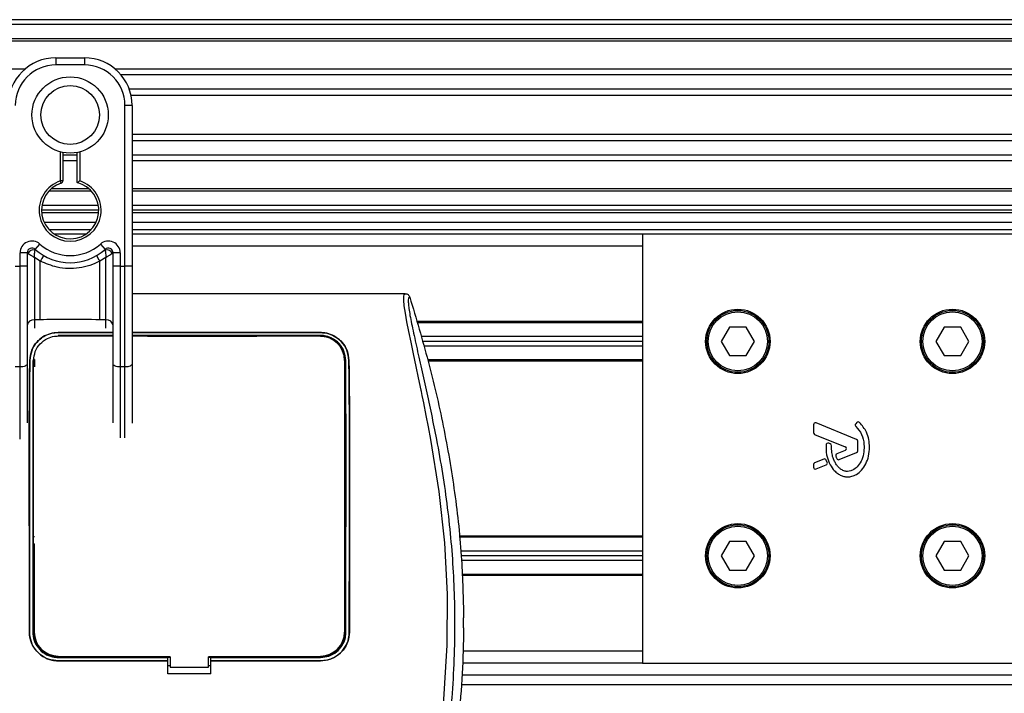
# Model space of a CAD drawing. Header units: millimetres. Extents: x 0 to 420, y 0 to 297.
# Tile 71 of 95: x 206.87 to 213.55, y 230.86 to 235.43. Entities that reach past the tile are written whole.
import ezdxf

# ---------------------------------------------------------------- set-up
doc = ezdxf.new("R2010")
doc.units = ezdxf.units.MM

msp = doc.modelspace()

# ---------------------------------------------------------------- linework, layer by layer
at = {"color": 7, "linetype": 'Continuous', "lineweight": 25}
for p, q in [((219.33318, 235.42532), (57.7784, 235.42532)), ((219.33318, 235.39301), (57.7784, 235.39301)), ((219.33318, 235.29608), (57.7784, 235.29608)), ((219.33318, 235.2796), (57.7784, 235.2796)), ((207.11964, 235.16683), (207.11964, 235.11837)), ((207.11964, 235.16683), (207.3135, 235.16683)), ((207.3135, 235.16683), (207.3135, 235.11837)), ((206.90963, 235.08928), (148.67141, 235.08928)), ((207.3135, 235.11837), (207.11964, 235.11837)), ((219.33318, 235.08928), (207.52351, 235.08928)), ((219.33318, 235.05179), (207.5607, 235.05179)), ((219.33318, 234.95523), (207.61676, 234.95523)), ((219.33318, 234.91158), (207.62941, 234.91158)), ((207.58815, 233.75368), (207.58815, 234.84373)), ((207.63661, 234.84373), (207.58815, 234.84373)), ((207.63661, 234.84373), (207.63661, 234.55859)), ((219.33318, 234.64663), (207.63661, 234.64663)), ((219.33318, 234.60298), (207.63661, 234.60298)), ((207.63661, 234.55859), (207.63661, 234.35339)), ((207.15195, 234.33272), (207.15195, 234.52863)), ((207.1681, 234.52501), (207.1681, 234.33272)), ((207.26504, 234.50641), (207.1681, 234.50641)), ((207.26504, 234.46892), (207.1681, 234.46892)), ((207.26504, 234.32059), (207.26504, 234.52501)), ((207.28119, 234.52863), (207.28119, 234.33272)), ((219.33318, 234.50641), (207.63661, 234.50641)), ((219.33318, 234.46892), (207.63661, 234.46892)), ((207.15692, 234.31734), (207.15195, 234.33272)), ((207.1681, 234.33272), (207.15195, 234.33272)), ((207.63661, 234.35339), (207.63661, 233.75368)), ((207.34443, 234.27861), (207.08871, 234.27861)), ((219.33318, 234.27861), (207.63661, 234.27861)), ((207.36107, 234.26213), (207.07207, 234.26213)), ((219.33318, 234.26213), (207.63661, 234.26213)), ((207.41044, 234.13288), (207.02271, 234.13288)), ((207.40773, 234.16519), (207.02542, 234.16519)), ((219.33318, 234.16519), (207.63661, 234.16519)), ((219.33318, 234.13288), (207.63661, 234.13288)), ((207.40976, 234.11673), (207.02338, 234.11673)), ((219.33318, 234.11673), (207.63661, 234.11673)), ((207.04034, 234.05211), (207.39281, 234.05211)), ((207.07207, 234.00364), (207.36107, 234.00364)), ((207.63661, 234.05211), (217.52594, 234.05211)), ((207.63661, 234.00364), (217.5167, 234.00364)), ((207.32373, 233.97133), (207.10941, 233.97133)), ((211.09389, 233.97133), (207.63661, 233.97133)), ((211.09389, 233.97133), (211.09389, 231.06334)), ((219.33318, 233.97133), (211.09389, 233.97133)), ((206.97962, 233.86797), (207.01193, 233.90409)), ((207.42121, 233.90409), (207.45352, 233.86797)), ((211.09389, 233.89055), (207.63661, 233.89055)), ((206.87731, 233.75368), (206.87731, 233.84389)), ((206.92577, 233.84389), (206.87731, 233.84389)), ((206.92577, 233.84389), (206.92577, 233.75368)), ((206.93042, 233.84051), (206.92577, 233.84051)), ((207.01448, 233.78784), (206.97424, 233.81227)), ((206.97424, 233.81227), (206.97424, 233.39056)), ((207.4589, 233.81227), (207.41866, 233.78784)), ((207.4589, 233.39056), (207.4589, 233.81227)), ((207.50737, 233.84051), (207.50272, 233.84051)), ((207.50737, 233.75368), (207.50737, 233.84389)), ((207.55584, 233.84389), (207.50737, 233.84389)), ((207.55584, 233.84389), (207.55584, 233.75368)), ((206.84499, 233.75368), (206.87731, 233.75368)), ((206.87731, 233.07092), (206.87731, 233.75368)), ((206.92577, 233.75368), (206.87731, 233.75368)), ((206.92577, 233.75368), (206.92577, 233.0914)), ((207.01448, 233.39056), (207.01448, 233.78784)), ((207.41866, 233.39056), (207.41866, 233.78784)), ((207.55584, 233.75368), (207.50737, 233.75368)), ((207.50737, 233.0914), (207.50737, 233.75368)), ((207.55584, 233.75368), (207.55584, 233.07092)), ((207.55584, 233.75368), (207.58815, 233.75368)), ((207.63661, 233.75368), (207.58815, 233.75368)), ((207.58815, 233.07092), (207.58815, 233.75368)), ((207.63661, 233.75368), (207.63661, 233.0914)), ((209.48675, 233.56744), (207.63661, 233.56744)), ((207.01448, 233.39056), (206.97424, 233.39056)), ((206.97424, 233.39056), (206.97424, 233.33387)), ((207.4589, 233.39056), (207.41866, 233.39056)), ((207.4589, 233.33387), (207.4589, 233.39056)), ((211.09389, 233.37842), (209.56531, 233.37842)), ((211.09389, 233.37035), (209.56762, 233.37035)), ((211.68414, 233.34127), (211.62818, 233.24433)), ((211.79607, 233.34127), (211.68414, 233.34127)), ((211.85203, 233.24433), (211.79607, 233.34127)), ((213.13813, 233.34127), (213.08217, 233.24433)), ((213.25006, 233.34127), (213.13813, 233.34127)), ((213.30603, 233.24433), (213.25006, 233.34127)), ((207.13579, 233.3041), (207.50621, 233.3041)), ((207.13579, 233.30375), (207.13579, 233.3041)), ((207.50221, 233.30375), (207.13579, 233.30375)), ((207.50737, 233.28443), (207.13579, 233.28443)), ((207.15724, 233.28284), (207.1574, 233.28299)), ((207.27574, 233.28299), (207.1574, 233.28299)), ((207.27574, 233.28299), (207.2759, 233.28284)), ((207.4589, 233.28069), (207.4589, 233.28284)), ((207.63661, 233.3041), (208.9129, 233.3041)), ((208.9129, 233.30375), (207.63661, 233.30375)), ((208.9129, 233.28443), (207.63661, 233.28443)), ((208.00547, 233.28313), (208.0029, 233.28056)), ((208.00547, 233.28313), (208.04322, 233.28313)), ((208.00547, 233.28313), (208.00547, 233.28055)), ((208.0458, 233.28054), (208.04322, 233.28313)), ((208.04322, 233.28055), (208.04322, 233.28313)), ((208.89129, 233.28299), (208.77295, 233.28299)), ((208.89129, 233.28299), (208.89366, 233.28077)), ((208.9129, 233.30375), (208.9129, 233.3041)), ((211.09389, 233.27664), (209.59443, 233.27664)), ((211.09389, 233.24433), (209.60367, 233.24433)), ((211.09389, 233.21202), (209.61292, 233.21202)), ((211.62818, 233.24433), (211.68414, 233.1474)), ((211.79607, 233.1474), (211.85203, 233.24433)), ((213.08217, 233.24433), (213.13813, 233.1474)), ((213.25006, 233.1474), (213.30603, 233.24433)), ((211.68414, 233.1474), (211.79607, 233.1474)), ((213.13813, 233.1474), (213.25006, 233.1474)), ((206.87731, 233.07092), (206.84499, 233.07092)), ((206.87731, 232.58074), (206.87731, 233.07092)), ((206.92577, 233.0914), (206.92577, 232.69118)), ((206.94358, 233.11524), (206.94328, 233.11525)), ((206.97424, 233.1221), (206.97157, 233.1221)), ((206.97424, 233.1221), (206.97424, 233.07085)), ((207.50737, 232.69222), (207.50737, 233.0914)), ((207.58815, 233.07092), (207.55584, 233.07092)), ((207.55584, 233.07092), (207.55584, 232.59058)), ((207.58815, 232.59004), (207.58815, 233.07092)), ((207.63661, 233.0914), (207.63661, 232.68895)), ((209.07558, 233.11509), (209.07558, 231.27336)), ((209.10511, 233.11524), (209.10541, 233.11525)), ((211.09389, 233.11832), (209.63972, 233.11832)), ((211.09389, 233.11024), (209.64202, 233.11024)), ((212.25227, 232.67896), (212.25227, 232.6257)), ((212.54471, 232.5788), (212.27008, 232.69093)), ((212.54537, 232.69306), (212.53841, 232.68471)), ((212.26031, 232.61373), (212.4671, 232.5293)), ((212.36646, 232.54892), (212.35557, 232.55348)), ((212.55275, 232.50302), (212.55275, 232.56684)), ((212.4671, 232.50537), (212.41138, 232.48262)), ((212.4268, 232.44291), (212.54471, 232.49105)), ((212.25227, 232.40898), (212.25227, 232.39089)), ((212.32195, 232.44611), (212.26031, 232.42094)), ((212.27008, 232.37893), (212.33833, 232.40679)), ((212.34532, 232.42386), (212.33871, 232.43924)), ((206.97424, 231.91958), (206.97142, 231.91958)), ((206.97226, 231.87112), (206.97424, 231.87112)), ((206.97311, 231.87112), (206.97311, 231.27336)), ((211.09389, 231.92443), (209.85126, 231.92443)), ((211.09389, 231.91635), (209.85209, 231.91635)), ((211.68414, 231.88727), (211.62818, 231.79034)), ((211.79607, 231.88727), (211.68414, 231.88727)), ((211.85203, 231.79034), (211.79607, 231.88727)), ((213.13813, 231.88727), (213.08217, 231.79034)), ((213.25006, 231.88727), (213.13813, 231.88727)), ((213.30603, 231.79034), (213.25006, 231.88727)), ((211.09389, 231.82265), (209.86172, 231.82265)), ((211.09389, 231.79034), (209.86504, 231.79034)), ((211.09389, 231.75803), (209.86807, 231.75803)), ((211.62818, 231.79034), (211.68414, 231.69341)), ((211.79607, 231.69341), (211.85203, 231.79034)), ((213.08217, 231.79034), (213.13813, 231.69341)), ((213.25006, 231.69341), (213.30603, 231.79034)), ((211.09389, 231.66433), (209.87149, 231.66433)), ((211.68414, 231.69341), (211.79607, 231.69341)), ((213.13813, 231.69341), (213.25006, 231.69341)), ((211.09389, 231.65625), (209.87179, 231.65625)), ((209.88222, 231.30112), (209.88222, 231.3708)), ((206.94074, 231.27336), (206.94046, 231.27336)), ((209.10795, 231.27336), (209.10823, 231.27336)), ((211.09389, 231.14412), (209.8794, 231.14412)), ((207.13579, 231.10095), (207.87895, 231.10095)), ((207.13579, 231.07838), (207.87895, 231.07838)), ((207.13579, 231.07838), (207.13579, 231.0781)), ((207.87895, 231.0781), (207.13579, 231.0781)), ((207.16076, 231.10248), (207.27239, 231.10248)), ((207.87895, 231.10237), (207.8951, 231.10237)), ((207.87895, 231.10095), (207.87895, 231.10237)), ((207.87895, 231.07838), (207.87895, 231.10095)), ((207.87895, 231.0781), (207.87895, 231.07838)), ((207.87895, 230.99032), (207.87895, 231.0781)), ((207.8951, 231.10552), (207.8951, 231.03443)), ((208.15359, 231.03443), (208.15359, 231.10552)), ((208.15359, 231.10237), (208.16974, 231.10237)), ((208.16974, 231.10095), (208.16974, 231.10237)), ((208.16974, 231.07838), (208.16974, 231.10095)), ((208.16974, 231.10095), (208.9129, 231.10095)), ((208.16974, 231.07838), (208.9129, 231.07838)), ((208.16974, 231.0781), (208.16974, 231.07838)), ((208.16974, 230.99032), (208.16974, 231.0781)), ((208.9129, 231.0781), (208.16974, 231.0781)), ((208.7763, 231.10248), (208.88793, 231.10248)), ((208.9129, 231.07838), (208.9129, 231.0781)), ((211.09389, 231.06334), (209.87509, 231.06334)), ((211.09389, 231.06334), (219.33318, 231.06334)), ((207.87895, 231.04578), (207.8951, 231.04578)), ((207.8951, 231.03443), (208.15359, 231.03443)), ((208.15359, 231.04578), (208.16974, 231.04578)), ((208.16974, 230.99032), (207.87895, 230.99032)), ((209.87222, 230.98257), (219.33318, 230.98257)), ((209.86715, 230.91794), (219.33318, 230.91794))]:
    msp.add_line(p, q, dxfattribs=at)
at = {"color": 7, "linetype": 'Continuous', "lineweight": 25, "flags": 128}
for points in [[(209.74579, 230.77939), (209.7717, 231.18537), (209.77285, 231.53117), (209.75461, 231.87779), (209.71715, 232.22539), (209.66018, 232.57973), (209.64422, 232.66395), (209.62878, 232.74256), (209.61204, 232.8264), (209.6077, 232.84799), (209.60181, 232.87727), (209.59653, 232.90335), (209.59512, 232.91031), (209.59473, 232.91227), (209.5946, 232.91286), (209.59456, 232.91308), (209.59455, 232.91316), (209.59454, 232.91318), (209.59454, 232.91319), (209.59454, 232.9132), (209.59454, 232.9132), (209.59454, 232.9132), (209.59454, 232.9132), (209.59454, 232.9132), (209.57731, 232.99639), (209.56079, 233.07473), (209.54285, 233.15938), (209.52605, 233.23915), (209.51145, 233.31015), (209.49852, 233.37617), (209.48788, 233.43576), (209.48057, 233.48485), (209.47685, 233.52248), (209.4768, 233.54801), (209.48012, 233.56263), (209.48675, 233.56744)], [(207.13579, 233.28077), (207.31873, 233.28072), (207.50737, 233.28068)], [(206.92577, 233.0914), (206.92484, 233.08741), (206.92208, 233.08356), (206.9176, 233.08002), (206.91158, 233.07692), (206.90423, 233.07437), (206.89585, 233.07248), (206.88676, 233.07131), (206.87731, 233.07092)], [(207.55584, 233.07092), (207.54638, 233.07131), (207.53729, 233.07248), (207.52891, 233.07437), (207.52157, 233.07692), (207.51554, 233.08002), (207.51106, 233.08356), (207.5083, 233.08741), (207.50737, 233.0914)], [(207.63661, 233.0914), (207.63568, 233.08741), (207.63292, 233.08356), (207.62845, 233.08002), (207.62242, 233.07692), (207.61507, 233.07437), (207.60669, 233.07248), (207.5976, 233.07131), (207.58815, 233.07092)], [(207.8951, 231.10552), (207.57197, 231.10552), (207.13579, 231.10552)], [(208.9129, 231.10552), (208.73195, 231.10552), (208.15359, 231.10552)]]:
    msp.add_lwpolyline(points, dxfattribs=at)
at = {"color": 7, "linetype": 'Continuous', "lineweight": 25}
for centre, radius in [((207.21657, 234.7791), 0.25867), ((207.21657, 234.7791), 0.19897), ((211.7401, 233.24433), 0.2181), ((211.7401, 233.24433), 0.21002), ((211.7401, 233.24433), 0.20033), ((213.1941, 233.24433), 0.2181), ((213.1941, 233.24433), 0.21002), ((213.1941, 233.24433), 0.20033), ((211.7401, 231.79034), 0.2181), ((211.7401, 231.79034), 0.21002), ((213.1941, 231.79034), 0.2181), ((213.1941, 231.79034), 0.21002), ((211.7401, 231.79034), 0.20033), ((213.1941, 231.79034), 0.20033)]:
    msp.add_circle(centre, radius, dxfattribs=at)
for centre, radius, start, end in [((207.11964, 234.84373), 0.32311, 90, 180), ((207.3135, 234.84373), 0.32311, 0, 90), ((207.11964, 234.84373), 0.27464, 90, 180), ((207.3135, 234.84373), 0.27464, 0, 90), ((207.21657, 234.13288), 0.21002, 107.920213, 72.079787), ((207.15195, 234.33272), 0.01616, 287.920213, 0), ((207.21657, 234.13288), 0.19387, 107.920213, 75.522488), ((206.95808, 233.84389), 0.08078, 48.189685, 180), ((206.95808, 233.84389), 0.03231, 48.189685, 180), ((206.95808, 233.84389), 0.03231, 48.190689, 179.99948), ((206.96813, 233.82204), 0.04199, 75.207531, 153.906305), ((207.21657, 234.13288), 0.35542, 228.189685, 311.810315), ((207.21657, 234.13288), 0.30695, 228.189685, 311.810315), ((207.47506, 233.84389), 0.08078, 0, 131.810315), ((207.47506, 233.84389), 0.03231, 0, 131.810315), ((207.47506, 233.84389), 0.03231, 0.00052, 131.809311), ((207.46501, 233.82204), 0.04199, 26.093695, 104.792469), ((207.21506, 233.68403), 0.22585, 141.327049, 152.635406), ((207.21808, 233.68403), 0.22585, 27.364594, 38.672951), ((206.97025, 233.34599), 0.04475, 84.888926, 173.756454), ((207.46289, 233.34599), 0.04475, 6.243546, 95.111074), ((208.9129, 233.11509), 0.16268, 0, 90), ((212.26519, 232.67896), 0.01292, 67.790712, 180), ((212.54833, 232.67644), 0.01292, 140.16689, 228.977091), ((212.55529, 232.68478), 0.01292, 48.805903, 140.16689), ((212.26519, 232.6257), 0.01292, 180, 247.790711), ((212.35058, 232.54156), 0.01292, 67.290493, 176.671349), ((212.36148, 232.537), 0.01292, 0.034995, 67.290493), ((212.53982, 232.56684), 0.01292, 0, 67.790712), ((212.41627, 232.47066), 0.01292, 112.209261, 196.934979), ((212.46222, 232.51734), 0.01292, 292.209261, 67.790711), ((212.53982, 232.50302), 0.01292, 292.209291, 0), ((212.26519, 232.40898), 0.01292, 112.209268, 180), ((212.32683, 232.43414), 0.01292, 23.245837, 112.209268), ((212.33344, 232.41876), 0.01292, 292.209257, 23.245837), ((212.42191, 232.45488), 0.01292, 202.378703, 292.209291), ((212.26519, 232.39089), 0.01292, 180, 292.209257), ((207.13579, 231.27336), 0.16268, 180, 270), ((208.9129, 231.27336), 0.16268, 270, 0)]:
    msp.add_arc(centre, radius, start, end, dxfattribs=at)
for points, knots in [([(207.26504, 234.32059), (207.26517, 234.3207), (207.26543, 234.3209), (207.26741, 234.32243), (207.27043, 234.32473), (207.27477, 234.328), (207.27857, 234.3308), (207.28083, 234.33245), (207.28115, 234.33269), (207.28119, 234.33272)], [0, 0, 0, 0, 0.1619499, 0.3233619, 0.4972773, 0.7062892, 0.9573608, 0.9948044, 1, 1, 1, 1]), ([(206.97962, 233.86797), (206.97961, 233.86793), (206.97958, 233.8678), (206.97934, 233.86628), (206.97901, 233.86379), (206.97885, 233.86264)], [0, 0, 0, 0, 0.1978945, 0.6297578, 1, 1, 1, 1]), ([(207.45352, 233.86797), (207.45354, 233.86785), (207.4536, 233.86759), (207.45389, 233.86563), (207.45417, 233.86352), (207.45429, 233.86264)], [0, 0, 0, 0, 0.3358482, 0.722383, 1, 1, 1, 1]), ([(206.93042, 233.84051), (206.92943, 233.84123), (206.92729, 233.84278), (206.92596, 233.84376), (206.92582, 233.84386), (206.92577, 233.84389)], [0, 0, 0, 0, 0.3727547, 0.8035537, 1, 1, 1, 1]), ([(206.97424, 233.81227), (206.97417, 233.81231), (206.97404, 233.81239), (206.97386, 233.8125), (206.97365, 233.81263), (206.97334, 233.81282), (206.97286, 233.81311), (206.97213, 233.81356), (206.97101, 233.81426), (206.96928, 233.81532), (206.96658, 233.81699), (206.96224, 233.81968), (206.95424, 233.82469), (206.94642, 233.8297), (206.93725, 233.83576), (206.93334, 233.83848), (206.93042, 233.84051)], [0, 0, 0, 0, 0.0041906, 0.0068565, 0.010501, 0.0160828, 0.0246331, 0.0377369, 0.0578443, 0.0887963, 0.1368222, 0.212883, 0.3405739, 0.6117157, 0.7098737, 1, 1, 1, 1]), ([(206.97424, 233.81227), (206.97424, 233.81235), (206.97425, 233.81253), (206.97427, 233.81281), (206.97429, 233.81315), (206.97432, 233.81364), (206.97436, 233.81441), (206.97443, 233.8156), (206.97454, 233.81747), (206.97473, 233.82043), (206.97506, 233.8253), (206.97578, 233.83472), (206.97666, 233.844), (206.97784, 233.85478), (206.97842, 233.85928), (206.97885, 233.86264)], [0, 0, 0, 0, 0.004266, 0.0088901, 0.0138063, 0.0214465, 0.0333306, 0.0518502, 0.0808258, 0.1265764, 0.2004509, 0.327518, 0.6126852, 0.71116, 1, 1, 1, 1]), ([(207.45429, 233.86264), (207.45472, 233.85928), (207.4553, 233.85478), (207.45648, 233.844), (207.45736, 233.83472), (207.45808, 233.8253), (207.45841, 233.82043), (207.4586, 233.81747), (207.45871, 233.8156), (207.45878, 233.81441), (207.45883, 233.81364), (207.45885, 233.81315), (207.45887, 233.81281), (207.45889, 233.81253), (207.4589, 233.81235), (207.4589, 233.81227)], [0, 0, 0, 0, 0.28884, 0.3873148, 0.672482, 0.7995491, 0.8734236, 0.9191742, 0.9481498, 0.9666694, 0.9785535, 0.9861937, 0.9911099, 0.995734, 1, 1, 1, 1]), ([(207.50272, 233.84051), (207.4998, 233.83848), (207.49589, 233.83576), (207.48672, 233.8297), (207.4789, 233.82469), (207.4709, 233.81968), (207.46656, 233.81699), (207.46386, 233.81532), (207.46213, 233.81426), (207.46101, 233.81356), (207.46028, 233.81311), (207.4598, 233.81282), (207.45949, 233.81263), (207.45928, 233.8125), (207.4591, 233.81239), (207.45898, 233.81231), (207.4589, 233.81227)], [0, 0, 0, 0, 0.2901263, 0.3882843, 0.6594261, 0.787117, 0.8631778, 0.9112037, 0.9421557, 0.9622631, 0.9753669, 0.9839172, 0.989499, 0.9931435, 0.9958094, 1, 1, 1, 1]), ([(207.50737, 233.84389), (207.50725, 233.8438), (207.507, 233.84363), (207.5053, 233.84237), (207.50349, 233.84106), (207.50272, 233.84051)], [0, 0, 0, 0, 0.3336844, 0.7201517, 1, 1, 1, 1]), ([(207.41866, 233.78784), (207.39632, 233.77765), (207.35103, 233.75698), (207.27802, 233.74059), (207.20293, 233.73642), (207.11253, 233.74628), (207.0518, 233.77202), (207.01448, 233.78784)], [0, 0, 0, 0, 0.1753478, 0.3555794, 0.5310184, 0.7118811, 1, 1, 1, 1]), ([(209.51775, 233.54468), (209.51535, 233.54397), (209.51056, 233.54256), (209.50716, 233.52853), (209.50712, 233.5043), (209.51096, 233.46847), (209.51853, 233.42165), (209.52939, 233.36524), (209.54292, 233.30082), (209.56347, 233.20716), (209.59247, 233.07874), (209.62801, 232.91736), (209.66418, 232.74902), (209.71833, 232.48291), (209.7772, 232.11753), (209.81881, 231.6519), (209.8261, 231.16638), (209.79347, 230.66129), (209.71762, 230.1401), (209.62732, 229.72875), (209.54699, 229.42524), (209.49184, 229.22559), (209.43814, 229.02569), (209.39058, 228.82463), (209.35107, 228.62107), (209.34434, 228.48306), (209.34097, 228.41384)], [0, 0, 0, 0, 0.0154023, 0.0306186, 0.0458978, 0.0611515, 0.0763524, 0.0916759, 0.1069667, 0.1223964, 0.1531196, 0.1841395, 0.2146453, 0.2457555, 0.3295656, 0.4129092, 0.4960821, 0.5895924, 0.6838677, 0.7780859, 0.8151003, 0.8521196, 0.8891029, 0.926018, 0.9628961, 1, 1, 1, 1]), ([(209.48675, 233.56744), (209.49018, 233.56713), (209.49704, 233.5665), (209.50626, 233.56156), (209.51377, 233.55425), (209.51642, 233.54788), (209.51775, 233.54468)], [0, 0, 0, 0, 0.2496754, 0.4993928, 0.749148, 1, 1, 1, 1]), ([(209.51775, 233.54468), (209.56065, 233.40037), (209.64655, 233.11139), (209.74876, 232.66893), (209.82582, 232.21907), (209.87237, 231.78505), (209.87912, 231.50143), (209.88222, 231.3708)], [0, 0, 0, 0, 0.2041389, 0.4087775, 0.6153735, 0.8228525, 1, 1, 1, 1]), ([(207.41866, 233.39056), (207.34317, 233.39202), (207.20843, 233.39463), (207.07372, 233.3918), (207.01448, 233.39056)], [0, 0, 0, 0, 0.5602827, 1, 1, 1, 1]), ([(206.94328, 233.11525), (206.94621, 233.1388), (206.95209, 233.18589), (206.99177, 233.24589), (207.04534, 233.28571), (207.0975, 233.30235), (207.12603, 233.30365), (207.13579, 233.3041)], [0, 0, 0, 0, 0.24267, 0.4850883, 0.7318057, 0.908172, 1, 1, 1, 1]), ([(207.13579, 233.30375), (207.11715, 233.30215), (207.07995, 233.29895), (207.02927, 233.27466), (206.98538, 233.23647), (206.95161, 233.18232), (206.94628, 233.13774), (206.94358, 233.11524)], [0, 0, 0, 0, 0.1743444, 0.3479637, 0.540069, 0.7679663, 1, 1, 1, 1]), ([(206.96932, 233.11508), (206.97168, 233.13543), (206.97641, 233.17625), (207.01028, 233.22888), (207.05661, 233.26418), (207.10201, 233.27915), (207.12708, 233.28035), (207.13579, 233.28077)], [0, 0, 0, 0, 0.2409648, 0.483375, 0.7285961, 0.9056857, 1, 1, 1, 1]), ([(207.1574, 233.28299), (207.15902, 233.28287), (207.16194, 233.28266), (207.16438, 233.28134), (207.16546, 233.28076)], [0, 0, 0, 0, 0.5563152, 1, 1, 1, 1]), ([(207.2676, 233.28073), (207.26775, 233.28085), (207.26928, 233.28204), (207.27227, 233.28281), (207.27495, 233.28295), (207.27574, 233.28299)], [0, 0, 0, 0, 0.0715985, 0.7251144, 1, 1, 1, 1]), ([(207.63661, 233.28064), (207.77456, 233.2806), (208.19999, 233.28046), (208.62542, 233.28065), (208.9129, 233.28078)], [0, 0, 0, 0, 0.3242612, 1, 1, 1, 1]), ([(208.77054, 233.28074), (208.77117, 233.28133), (208.77196, 233.28208), (208.77278, 233.28283), (208.77295, 233.28299)], [0, 0, 0, 0, 0.7900144, 1, 1, 1, 1]), ([(208.77295, 233.28299), (208.77457, 233.28287), (208.77751, 233.28266), (208.77995, 233.28133), (208.78105, 233.28074)], [0, 0, 0, 0, 0.5532652, 1, 1, 1, 1]), ([(208.88319, 233.28077), (208.88333, 233.28087), (208.88485, 233.28205), (208.88782, 233.28281), (208.8905, 233.28295), (208.89129, 233.28299)], [0, 0, 0, 0, 0.0649864, 0.7231566, 1, 1, 1, 1]), ([(208.9129, 233.3041), (208.93169, 233.30248), (208.96921, 233.29924), (209.02029, 233.27455), (209.06423, 233.23587), (209.09759, 233.18164), (209.1028, 233.13741), (209.10541, 233.11525)], [0, 0, 0, 0, 0.1760239, 0.3513633, 0.5446667, 0.7717941, 1, 1, 1, 1]), ([(209.10511, 233.11524), (209.10215, 233.13884), (209.09624, 233.18599), (209.05638, 233.246), (209.0028, 233.2856), (208.95076, 233.30203), (208.92255, 233.30331), (208.9129, 233.30375)], [0, 0, 0, 0, 0.2435251, 0.486787, 0.7352137, 0.9093266, 1, 1, 1, 1]), ([(209.0839, 233.11509), (209.08143, 233.13616), (209.07648, 233.17827), (209.04129, 233.23215), (208.99349, 233.26795), (208.94703, 233.28286), (208.92159, 233.28403), (208.9129, 233.28443)], [0, 0, 0, 0, 0.2434329, 0.4866743, 0.7321625, 0.9084465, 1, 1, 1, 1]), ([(208.9129, 233.28078), (208.92897, 233.27938), (208.96071, 233.27662), (209.00438, 233.25575), (209.04229, 233.22288), (209.07237, 233.17519), (209.07697, 233.1357), (209.07937, 233.11509)], [0, 0, 0, 0, 0.1733458, 0.3424433, 0.5326111, 0.7561077, 1, 1, 1, 1]), ([(206.94046, 231.27336), (206.94038, 231.52061), (206.94024, 231.95101), (206.93991, 232.42031), (206.93998, 232.68118), (206.94021, 232.79876), (206.94092, 232.91583), (206.94197, 233.02187), (206.94288, 233.0871), (206.94328, 233.11525)], [0, 0, 0, 0, 0.3999906, 0.6962732, 0.7591695, 0.8220145, 0.8864876, 0.9510188, 1, 1, 1, 1]), ([(206.94358, 233.11524), (206.94279, 233.05526), (206.94117, 232.93347), (206.94026, 232.74276), (206.94022, 232.55483), (206.9403, 232.31083), (206.94052, 231.88366), (206.94065, 231.51748), (206.94074, 231.27336)], [0, 0, 0, 0, 0.1036145, 0.2103949, 0.3089289, 0.4076272, 0.6050952, 1, 1, 1, 1]), ([(206.96479, 233.11509), (206.96438, 233.05509), (206.96357, 232.93326), (206.96311, 232.74252), (206.9631, 232.55461), (206.96314, 232.31065), (206.96324, 231.88355), (206.96331, 231.51744), (206.96335, 231.27336)], [0, 0, 0, 0, 0.1036453, 0.2104568, 0.308984, 0.4076746, 0.6051268, 1, 1, 1, 1]), ([(206.96792, 231.27337), (206.96791, 231.33435), (206.96785, 231.63926), (206.96777, 232.06612), (206.96765, 232.47142), (206.96768, 232.67223), (206.96778, 232.79125), (206.96812, 232.91021), (206.96866, 233.0186), (206.96912, 233.08576), (206.96932, 233.11508)], [0, 0, 0, 0, 0.098662, 0.4933103, 0.6906351, 0.7543663, 0.8182079, 0.8831723, 0.9490071, 1, 1, 1, 1]), ([(209.07937, 233.11509), (209.07974, 233.05834), (209.08042, 232.95571), (209.0809, 232.7987), (209.08107, 232.60048), (209.08097, 232.27147), (209.08088, 231.81209), (209.08081, 231.45294), (209.08077, 231.27337)], [0, 0, 0, 0, 0.0979851, 0.177199, 0.2565766, 0.4188669, 0.7094334, 1, 1, 1, 1]), ([(209.08534, 231.27336), (209.08538, 231.51797), (209.08546, 231.91157), (209.08557, 232.3796), (209.08561, 232.64083), (209.08546, 232.79035), (209.08506, 232.93918), (209.08437, 233.04477), (209.0839, 233.11509)], [0, 0, 0, 0, 0.39569177, 0.63673231, 0.75729188, 0.81812006, 0.8788623, 1, 1, 1, 1]), ([(209.10795, 231.27336), (209.10803, 231.51802), (209.10818, 231.94721), (209.10849, 232.45265), (209.10843, 232.75444), (209.10754, 232.90855), (209.10648, 233.0168), (209.10554, 233.08436), (209.10511, 233.11524)], [0, 0, 0, 0, 0.3956174, 0.694002, 0.8184956, 0.8823143, 0.9461903, 1, 1, 1, 1]), ([(209.10541, 233.11525), (209.1062, 233.05541), (209.10781, 232.93398), (209.10871, 232.74384), (209.10875, 232.55614), (209.10867, 232.31189), (209.10845, 231.88428), (209.10832, 231.51773), (209.10823, 231.27336)], [0, 0, 0, 0, 0.1032014, 0.209437, 0.3080887, 0.4069063, 0.6046146, 1, 1, 1, 1]), ([(212.53985, 232.66669), (212.55409, 232.64985), (212.58367, 232.61486), (212.5964, 232.55195), (212.59503, 232.49349), (212.58293, 232.44375), (212.55924, 232.4024), (212.53182, 232.37722), (212.50613, 232.36503), (212.48771, 232.36171), (212.47381, 232.36266), (212.45897, 232.36605), (212.44154, 232.37419), (212.42304, 232.38947), (212.40809, 232.40814), (212.39433, 232.42992), (212.38315, 232.45786), (212.37558, 232.49405), (212.37482, 232.52174), (212.3744, 232.53701)], [0, 0, 0, 0, 0.1089846, 0.2264307, 0.3101322, 0.4019204, 0.479438, 0.5456937, 0.5848024, 0.6205782, 0.6379505, 0.654319, 0.6966016, 0.7328168, 0.7736417, 0.8159142, 0.8614551, 0.9236094, 1, 1, 1, 1]), ([(212.63209, 232.52727), (212.63105, 232.54418), (212.62892, 232.57851), (212.61112, 232.63886), (212.58174, 232.67342), (212.5638, 232.6945)], [0, 0, 0, 0, 0.2744297, 0.557156, 1, 1, 1, 1]), ([(212.33767, 232.54231), (212.33784, 232.52005), (212.33816, 232.47806), (212.35639, 232.42116), (212.38157, 232.3791), (212.40894, 232.35269), (212.43339, 232.33685), (212.45355, 232.32904), (212.46994, 232.32583), (212.48854, 232.32455), (212.51407, 232.3281), (212.54804, 232.34295), (212.58143, 232.37143), (212.60948, 232.41432), (212.62855, 232.46761), (212.63087, 232.50673), (212.63209, 232.52727)], [0, 0, 0, 0, 0.1173532, 0.2214132, 0.3124081, 0.3742876, 0.4213099, 0.4659831, 0.4878368, 0.509614, 0.5646082, 0.6224153, 0.7039898, 0.7931926, 0.8914433, 1, 1, 1, 1]), ([(212.4039, 232.46689), (212.40492, 232.4637), (212.40675, 232.45799), (212.40898, 232.45242), (212.40996, 232.44995)], [0, 0, 0, 0, 0.5581387, 1, 1, 1, 1]), ([(207.13579, 231.0781), (207.11384, 231.08025), (207.06992, 231.08457), (207.01138, 231.11825), (206.96719, 231.16782), (206.9438, 231.22273), (206.94141, 231.25899), (206.94046, 231.27336)], [0, 0, 0, 0, 0.214717, 0.4294309, 0.6442462, 0.859057, 1, 1, 1, 1]), ([(206.94074, 231.27336), (206.9429, 231.25143), (206.94723, 231.20757), (206.98089, 231.14914), (207.03039, 231.10504), (207.08522, 231.0817), (207.12144, 231.07932), (207.13579, 231.07838)], [0, 0, 0, 0, 0.2147593, 0.4295194, 0.6441992, 0.8589619, 1, 1, 1, 1]), ([(206.96335, 231.27336), (206.96526, 231.25398), (206.96908, 231.2152), (206.99882, 231.16353), (207.04259, 231.12454), (207.09107, 231.10389), (207.1231, 231.10179), (207.13579, 231.10095)], [0, 0, 0, 0, 0.2147347, 0.4294696, 0.6441983, 0.8589152, 1, 1, 1, 1]), ([(206.96792, 231.27337), (206.96922, 231.25766), (206.97208, 231.22309), (206.99663, 231.17411), (207.03706, 231.13385), (207.08591, 231.1096), (207.12026, 231.10679), (207.13579, 231.10552)], [0, 0, 0, 0, 0.1789442, 0.3940135, 0.6085392, 0.8229777, 1, 1, 1, 1]), ([(209.08077, 231.27337), (209.07947, 231.25766), (209.07661, 231.22309), (209.05206, 231.17411), (209.01163, 231.13385), (208.96278, 231.1096), (208.92843, 231.10679), (208.9129, 231.10552)], [0, 0, 0, 0, 0.1789442, 0.3940135, 0.6085391, 0.8229777, 1, 1, 1, 1]), ([(208.9129, 231.07838), (208.93482, 231.08053), (208.97868, 231.08484), (209.03711, 231.11847), (209.08124, 231.16795), (209.10461, 231.22278), (209.107, 231.259), (209.10795, 231.27336)], [0, 0, 0, 0, 0.214724, 0.4294492, 0.6440876, 0.8589434, 1, 1, 1, 1]), ([(208.9129, 231.10095), (208.93228, 231.10286), (208.97105, 231.10667), (209.02273, 231.1364), (209.06173, 231.18015), (209.08239, 231.22863), (209.0845, 231.26066), (209.08534, 231.27336)], [0, 0, 0, 0, 0.2147038, 0.4294073, 0.6441163, 0.8588365, 1, 1, 1, 1]), ([(209.10823, 231.27336), (209.10606, 231.2514), (209.10173, 231.20748), (209.06803, 231.14895), (209.01843, 231.10478), (208.96351, 231.08142), (208.92726, 231.07904), (208.9129, 231.0781)], [0, 0, 0, 0, 0.2147482, 0.4294936, 0.6443381, 0.859135, 1, 1, 1, 1]), ([(209.88222, 231.30112), (209.88037, 231.19788), (209.87666, 230.99115), (209.85799, 230.78524), (209.84864, 230.68216)], [0, 0, 0, 0, 0.4994117, 1, 1, 1, 1]), ([(207.16076, 231.10248), (207.15987, 231.10325), (207.15871, 231.10426), (207.15761, 231.10528), (207.15735, 231.10552)], [0, 0, 0, 0, 0.7600897, 1, 1, 1, 1]), ([(207.16987, 231.10552), (207.1688, 231.10478), (207.16608, 231.10291), (207.16276, 231.10264), (207.16076, 231.10248)], [0, 0, 0, 0, 0.3945836, 1, 1, 1, 1]), ([(207.27239, 231.10248), (207.27055, 231.10262), (207.26722, 231.10289), (207.26444, 231.1047), (207.26319, 231.10552)], [0, 0, 0, 0, 0.5523683, 1, 1, 1, 1]), ([(207.27579, 231.10552), (207.27542, 231.10518), (207.27432, 231.10416), (207.27316, 231.10315), (207.27239, 231.10248)], [0, 0, 0, 0, 0.33714781, 1, 1, 1, 1]), ([(208.7763, 231.10248), (208.77542, 231.10325), (208.77426, 231.10426), (208.77316, 231.10528), (208.77289, 231.10552)], [0, 0, 0, 0, 0.76009148, 1, 1, 1, 1]), ([(208.78541, 231.10552), (208.78434, 231.10478), (208.78163, 231.10291), (208.77831, 231.10264), (208.7763, 231.10248)], [0, 0, 0, 0, 0.3945827, 1, 1, 1, 1]), ([(208.88793, 231.10248), (208.88609, 231.10262), (208.88277, 231.10289), (208.87998, 231.1047), (208.87874, 231.10552)], [0, 0, 0, 0, 0.5523698, 1, 1, 1, 1]), ([(208.89134, 231.10552), (208.89097, 231.10518), (208.88987, 231.10416), (208.88871, 231.10315), (208.88793, 231.10248)], [0, 0, 0, 0, 0.3371448, 1, 1, 1, 1])]:
    msp.add_open_spline(points, degree=3, knots=knots, dxfattribs=at)

doc.saveas('drawing.dxf')
